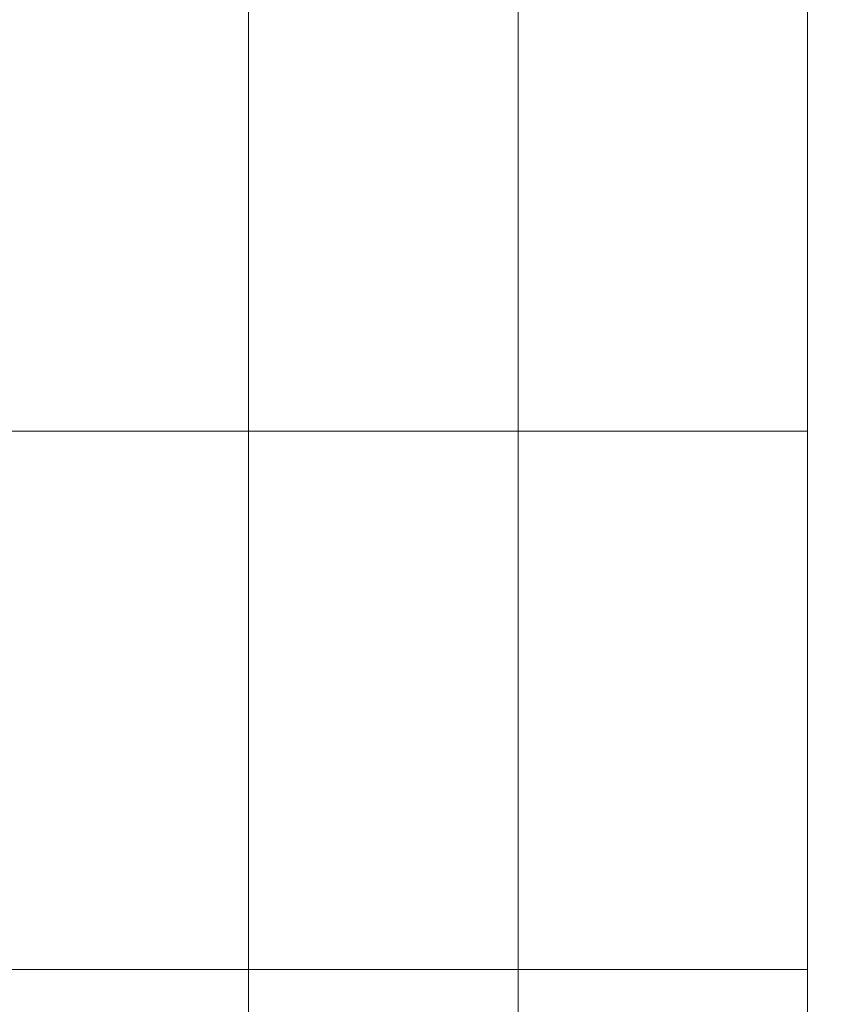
# Model space of a CAD drawing. Header units: millimetres. Extents: x -692 to 2608, y -1473 to 522.
# Tile 4 of 7: x 439 to 945, y -695 to -79. Entities that reach past the tile are written whole.
import ezdxf

# ---------------------------------------------------------------- set-up
doc = ezdxf.new("R2010")
doc.units = ezdxf.units.MM
doc.linetypes.add('JIS_09_08', pattern=[10.75, 8, -0.55, 0.55, -0.55, 0.55, -0.55])
doc.layers.get('0').update_dxf_attribs({"lineweight": 5})
doc.layers.add('Calque2', color=251, linetype='Continuous', lineweight=5)
doc.styles.get("Standard").update_dxf_attribs({"font": 'arial.ttf'})

msp = doc.modelspace()

# ---------------------------------------------------------------- linework, layer by layer
at = {"layer": 'Calque2'}
for p, q in [((582.2, 405.37), (582.2, -1460.82)), ((750.88, 405.37), (750.88, -1460.82)), ((931.88, 405.37), (931.88, -1460.82)), ((0, -336.47), (931.88, -336.47)), ((0, -672.93), (931.88, -672.93))]:
    msp.add_line(p, q, dxfattribs=at)

# ---------------------------------------------------------------- texts
at = {"linetype": 'JIS_09_08', "char_height": 10, "attachment_point": 1}
for s, insert in [('\\pi133.87807;{\\fISOCPEUR|b0|i0|c0|p34;chamfered\\P\\pi135.87807;(top side)\\P\\pi106.87807;+6 countersunk M3\\P\\pi86.87807;+6 pockets (depth 0.5mm)}', (152.78, -239.5)), ('\\pi133.87807;{\\fISOCPEUR|b0|i0|c0|p34;chamfered\\P\\pi138.87807;(2 sides)\\P\\pi127.87807;+ 4 pockets\\P\\pi123.87807;(depth=1.0mm)}', (-43.66, -245.36)), ('\\pi119.87807;{\\fISOCPEUR|b0|i0|c0|p34;BOTTOM 3" M2}', (-51.03, -346.44)), ('\\pi141.87807;{\\fISOCPEUR|b0|i0|c0|p34;TOP M2}', (147.04, -346.44)), ('\\pi138.87807;{\\fISOCPEUR|b0|i0|c0|p34;4mm (x1)}', (-53.85, -364.62)), ('\\pi139.37807;{\\fISOCPEUR|b0|i0|c0|p34;2mm (x1)}', (151.66, -364.62)), ('\\pi133.87807;{\\fISOCPEUR|b0|i0|c0|p34;chamfered\\P\\pi138.87807;(2 sides)\\P\\pi125.87807;+ 10 pockets\\P\\pi122.87807;(depth=2.0mm)}', (-56.25, -564.21)), ('\\pi133.87807;{\\fISOCPEUR|b0|i0|c0|p34;chamfered\\P\\pi135.87807;(top side)\\P\\pi106.87807;+6 countersunk M2\\P\\pi83.87807;+ 6 pockets (depth 0.5mm)}', (153.38, -564.31))]:
    msp.add_mtext_dynamic_manual_height_columns(s, width=327.7561, gutter_width=12.5, heights=[0], dxfattribs=dict(at, insert=insert))

doc.saveas('drawing.dxf')
